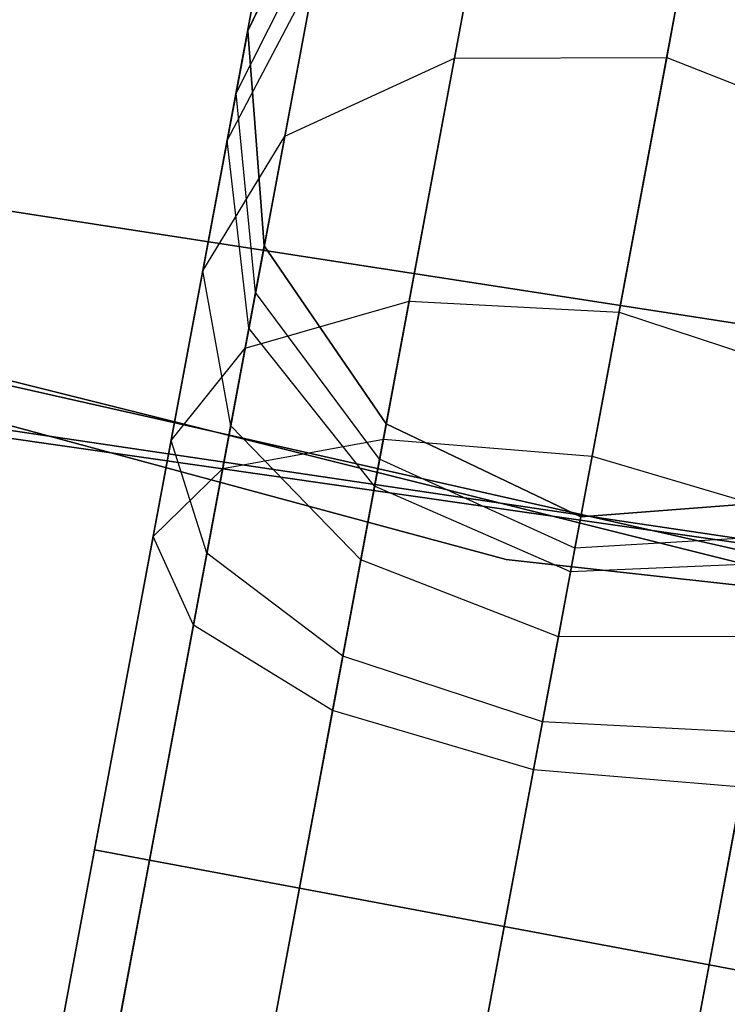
# Model space of a CAD drawing. Extents: x -129 to 129, y -127 to 130.
# Tile 131 of 188: x -12.71 to -11.02, y -60.75 to -58.39. Entities that reach past the tile are written whole.
import ezdxf

# ---------------------------------------------------------------- set-up
doc = ezdxf.new("R2010")
doc.units = 0
doc.header["$LTSCALE"] = 25.4
doc.layers.get('0').update_dxf_attribs({"linetype": 'CONTINUOUS'})

# ---------------------------------------------------------------- blocks, each defined once
blk = doc.blocks.new('NOME_B_PM2_STL')
at = {"color": 0}
for p, q in [((118.5611, -56.7599, 524.5779), (109.3736, -105.9085, 524.5779)), ((118.5611, -56.7599, 524.5779), (109.3736, -105.9085, 524.5779)), ((109.3736, -105.9085, 344.5779), (118.5611, -56.7599, 344.5779)), ((109.3736, -105.9085, 344.5779), (118.5611, -56.7599, 344.5779)), ((118.6928, -56.7845, 525.0779), (109.5053, -105.9332, 525.0779)), ((118.6928, -56.7845, 525.0779), (109.5053, -105.9332, 525.0779)), ((118.6928, -56.7845, 524.0779), (109.5053, -105.9332, 524.0779)), ((118.6928, -56.7845, 524.0779), (109.5053, -105.9332, 524.0779)), ((109.5053, -105.9332, 344.0779), (118.6928, -56.7845, 344.0779)), ((109.5053, -105.9332, 344.0779), (118.6928, -56.7845, 344.0779)), ((109.5053, -105.9332, 345.0779), (118.6928, -56.7845, 345.0779)), ((109.5053, -105.9332, 345.0779), (118.6928, -56.7845, 345.0779)), ((119.0526, -56.8518, 525.4439), (109.8651, -106.0004, 525.4439)), ((119.0526, -56.8518, 525.4439), (109.8651, -106.0004, 525.4439)), ((119.0526, -56.8518, 523.7119), (109.8651, -106.0004, 523.7119)), ((119.0526, -56.8518, 523.7119), (109.8651, -106.0004, 523.7119)), ((109.8651, -106.0004, 343.7118), (119.0526, -56.8518, 343.7118)), ((109.8651, -106.0004, 343.7118), (119.0526, -56.8518, 343.7118)), ((109.8651, -106.0004, 345.4439), (119.0526, -56.8518, 345.4439)), ((109.8651, -106.0004, 345.4439), (119.0526, -56.8518, 345.4439)), ((119.544, -56.9436, 523.5779), (110.3566, -106.0923, 523.5779)), ((119.544, -56.9436, 525.5779), (110.3566, -106.0923, 525.5779)), ((119.544, -56.9436, 525.5779), (110.3566, -106.0923, 525.5779)), ((119.544, -56.9436, 523.5779), (110.3566, -106.0923, 523.5779)), ((110.3566, -106.0923, 345.5779), (119.544, -56.9436, 345.5779)), ((110.3566, -106.0923, 343.5779), (119.544, -56.9436, 343.5779)), ((110.3566, -106.0923, 343.5779), (119.544, -56.9436, 343.5779)), ((110.3566, -106.0923, 345.5779), (119.544, -56.9436, 345.5779)), ((120.0355, -57.0355, 523.7119), (110.848, -106.1842, 523.7119)), ((120.0355, -57.0355, 523.7119), (110.848, -106.1842, 523.7119)), ((120.0355, -57.0355, 525.4439), (110.848, -106.1842, 525.4439)), ((120.0355, -57.0355, 525.4439), (110.848, -106.1842, 525.4439)), ((110.848, -106.1842, 345.4439), (120.0355, -57.0355, 345.4439)), ((110.848, -106.1842, 345.4439), (120.0355, -57.0355, 345.4439)), ((110.848, -106.1842, 343.7118), (120.0355, -57.0355, 343.7118)), ((110.848, -106.1842, 343.7118), (120.0355, -57.0355, 343.7118)), ((118.6415, -60.9152, 702.0779), (109.4781, -58.4386, 702.0779)), ((109.4781, -58.4386, 692.5779), (118.6415, -60.9152, 692.5779)), ((109.4781, -58.4386, 692.5779), (118.6415, -60.9152, 692.5779)), ((118.6415, -60.9152, 702.0779), (109.4781, -58.4386, 702.0779)), ((110.5893, -58.7679, 19.0779), (119.7899, -61.071, 19.0779)), ((119.7899, -61.071, 20.0779), (110.5893, -58.7679, 20.0779)), ((110.5893, -58.7679, 19.0779), (119.7899, -61.071, 19.0779)), ((119.7899, -61.071, 20.0779), (110.5893, -58.7679, 20.0779)), ((119.1463, -59.0714, 692.4298), (119.0268, -59.7107, 691.4565)), ((119.1463, -59.0714, 692.4298), (119.0268, -59.7107, 691.4565)), ((119.0268, -59.7107, 541.6992), (119.1463, -59.0714, 540.7259)), ((119.0268, -59.7107, 541.6992), (119.1463, -59.0714, 540.7259)), ((119.1463, -59.0714, 328.4298), (119.0268, -59.7107, 327.4565)), ((119.1463, -59.0714, 328.4298), (119.0268, -59.7107, 327.4565)), ((118.632, -59.1012, 692.4811), (118.5179, -59.7119, 691.5513)), ((118.632, -59.1012, 692.4811), (118.5179, -59.7119, 691.5513)), ((118.5179, -59.7119, 541.6044), (118.632, -59.1012, 540.6746)), ((118.5179, -59.7119, 541.6044), (118.632, -59.1012, 540.6746)), ((118.632, -59.1012, 328.4811), (118.5179, -59.7119, 327.5513)), ((118.632, -59.1012, 328.4811), (118.5179, -59.7119, 327.5513)), ((118.2451, -59.1793, 699.0779), (118.0215, -59.6462, 699.0779)), ((118.0215, -59.6462, 534.0779), (118.2451, -59.1793, 534.0779)), ((118.2451, -59.1793, 699.0779), (118.0215, -59.6462, 699.0779)), ((118.2451, -59.1793, 693.5779), (118.0215, -59.6462, 693.5779)), ((118.2451, -59.1793, 693.5779), (118.0215, -59.6462, 693.5779)), ((118.2451, -59.1793, 539.5779), (118.0215, -59.6462, 539.5779)), ((118.2451, -59.1793, 539.5779), (118.0215, -59.6462, 539.5779)), ((118.0215, -59.6462, 534.0779), (118.2451, -59.1793, 534.0779)), ((118.2451, -59.1793, 335.0779), (118.0215, -59.6462, 335.0779)), ((118.0215, -59.6462, 21.0779), (118.2451, -59.1793, 21.0779)), ((118.2451, -59.1793, 335.0779), (118.0215, -59.6462, 335.0779)), ((118.2451, -59.1793, 329.5779), (118.0215, -59.6462, 329.5779)), ((118.2451, -59.1793, 329.5779), (118.0215, -59.6462, 329.5779)), ((118.2451, -59.1793, 25.5779), (118.0215, -59.6462, 25.5779)), ((118.2451, -59.1793, 25.5779), (118.0215, -59.6462, 25.5779)), ((118.0215, -59.6462, 21.0779), (118.2451, -59.1793, 21.0779)), ((118.9126, -60.3214, 28.1759), (119.1144, -59.242, 27.0779)), ((118.9126, -60.3214, 28.1759), (119.1144, -59.242, 27.0779)), ((121.2257, -61.3487, 343.5779), (111.966, -59.2616, 343.5779)), ((111.966, -59.2616, 328.5779), (121.2257, -61.3487, 328.5779)), ((111.966, -59.2616, 328.5779), (121.2257, -61.3487, 328.5779)), ((121.2257, -61.3487, 343.5779), (111.966, -59.2616, 343.5779)), ((118.4088, -60.2954, 28.0599), (118.6016, -59.2642, 27.0109)), ((118.4088, -60.2954, 28.0599), (118.6016, -59.2642, 27.0109)), ((117.9935, -59.7958, 692.8125), (118.2101, -59.3664, 692.6212)), ((117.9935, -59.7958, 692.8125), (118.2101, -59.3664, 692.6212)), ((117.9935, -59.7958, 540.3432), (118.2101, -59.3664, 540.5345)), ((117.9935, -59.7958, 540.3432), (118.2101, -59.3664, 540.5345)), ((117.9935, -59.7958, 328.8125), (118.2101, -59.3664, 328.6212)), ((117.9935, -59.7958, 328.8125), (118.2101, -59.3664, 328.6212)), ((118.2101, -59.3664, 692.6212), (118.1105, -59.8991, 691.8101)), ((118.2101, -59.3664, 692.6212), (118.1105, -59.8991, 691.8101)), ((118.1105, -59.8991, 541.3456), (118.2101, -59.3664, 540.5345)), ((118.1105, -59.8991, 541.3456), (118.2101, -59.3664, 540.5345)), ((118.2101, -59.3664, 328.6212), (118.1105, -59.8991, 327.8101)), ((118.2101, -59.3664, 328.6212), (118.1105, -59.8991, 327.8101)), ((117.9723, -59.9096, 26.5779), (118.1835, -59.5085, 26.8279)), ((117.9723, -59.9096, 26.5779), (118.1835, -59.5085, 26.8279)), ((118.0154, -60.408, 27.7429), (118.1835, -59.5085, 26.8279)), ((118.0154, -60.408, 27.7429), (118.1835, -59.5085, 26.8279)), ((117.9723, -59.9096, 26.5779), (118.0215, -59.6462, 25.5779)), ((117.9723, -59.9096, 26.5779), (118.0215, -59.6462, 25.5779)), ((118.0215, -59.6462, 693.5779), (117.9935, -59.7958, 692.8125)), ((118.0215, -59.6462, 693.5779), (117.9935, -59.7958, 692.8125)), ((117.9935, -59.7958, 540.3432), (118.0215, -59.6462, 539.5779)), ((117.9935, -59.7958, 540.3432), (118.0215, -59.6462, 539.5779)), ((118.0215, -59.6462, 329.5779), (117.9935, -59.7958, 328.8125)), ((118.0215, -59.6462, 329.5779), (117.9935, -59.7958, 328.8125)), ((118.0215, -59.6462, 699.0779), (118.0613, -60.1623, 699.0779)), ((118.0613, -60.1623, 534.0779), (118.0215, -59.6462, 534.0779)), ((118.0215, -59.6462, 699.0779), (118.0613, -60.1623, 699.0779)), ((118.0215, -59.6462, 699.0779), (118.0215, -59.6462, 693.5779)), ((118.0215, -59.6462, 693.5779), (118.0613, -60.1623, 693.5779)), ((118.0215, -59.6462, 699.0779), (118.0215, -59.6462, 693.5779)), ((118.0215, -59.6462, 693.5779), (118.0613, -60.1623, 693.5779)), ((118.0215, -59.6462, 539.5779), (118.0613, -60.1623, 539.5779)), ((118.0215, -59.6462, 539.5779), (118.0613, -60.1623, 539.5779)), ((118.0215, -59.6462, 539.5779), (118.0215, -59.6462, 534.0779)), ((118.0613, -60.1623, 534.0779), (118.0215, -59.6462, 534.0779)), ((118.0215, -59.6462, 539.5779), (118.0215, -59.6462, 534.0779)), ((118.0215, -59.6462, 335.0779), (118.0613, -60.1623, 335.0779)), ((118.0613, -60.1623, 21.0779), (118.0215, -59.6462, 21.0779)), ((118.0215, -59.6462, 335.0779), (118.0613, -60.1623, 335.0779)), ((118.0215, -59.6462, 335.0779), (118.0215, -59.6462, 329.5779)), ((118.0215, -59.6462, 329.5779), (118.0613, -60.1623, 329.5779)), ((118.0215, -59.6462, 335.0779), (118.0215, -59.6462, 329.5779)), ((118.0215, -59.6462, 329.5779), (118.0613, -60.1623, 329.5779)), ((118.0215, -59.6462, 25.5779), (118.0613, -60.1623, 25.5779)), ((118.0215, -59.6462, 25.5779), (118.0613, -60.1623, 25.5779)), ((118.0215, -59.6462, 25.5779), (118.0215, -59.6462, 21.0779)), ((118.0613, -60.1623, 21.0779), (118.0215, -59.6462, 21.0779)), ((118.0215, -59.6462, 25.5779), (118.0215, -59.6462, 21.0779)), ((118.1105, -59.8991, 691.8101), (118.5179, -59.7119, 691.5513)), ((118.1105, -59.8991, 691.8101), (118.5179, -59.7119, 691.5513)), ((118.1105, -59.8991, 541.3456), (118.5179, -59.7119, 541.6044)), ((118.1105, -59.8991, 541.3456), (118.5179, -59.7119, 541.6044)), ((118.1105, -59.8991, 327.8101), (118.5179, -59.7119, 327.5513)), ((118.1105, -59.8991, 327.8101), (118.5179, -59.7119, 327.5513)), ((118.5179, -59.7119, 691.5513), (118.347, -60.6259, 690.93)), ((118.5179, -59.7119, 691.5513), (118.347, -60.6259, 690.93)), ((118.347, -60.6259, 542.2257), (118.5179, -59.7119, 541.6044)), ((118.347, -60.6259, 542.2257), (118.5179, -59.7119, 541.6044)), ((118.5179, -59.7119, 327.5513), (118.347, -60.6259, 326.93)), ((118.5179, -59.7119, 327.5513), (118.347, -60.6259, 326.93)), ((118.5179, -59.7119, 691.5513), (119.0268, -59.7107, 691.4565)), ((118.5179, -59.7119, 691.5513), (119.0268, -59.7107, 691.4565)), ((118.5179, -59.7119, 541.6044), (119.0268, -59.7107, 541.6992)), ((118.5179, -59.7119, 541.6044), (119.0268, -59.7107, 541.6992)), ((118.5179, -59.7119, 327.5513), (119.0268, -59.7107, 327.4565)), ((118.5179, -59.7119, 327.5513), (119.0268, -59.7107, 327.4565)), ((119.0268, -59.7107, 691.4565), (118.8479, -60.6674, 690.8062)), ((119.0268, -59.7107, 691.4565), (118.8479, -60.6674, 690.8062)), ((118.8479, -60.6674, 542.3495), (119.0268, -59.7107, 541.6992)), ((118.8479, -60.6674, 542.3495), (119.0268, -59.7107, 541.6992)), ((119.0268, -59.7107, 327.4565), (118.8479, -60.6674, 326.8062)), ((119.0268, -59.7107, 327.4565), (118.8479, -60.6674, 326.8062)), ((119.0268, -59.7107, 691.4565), (119.5009, -59.8957, 691.5513)), ((119.0268, -59.7107, 691.4565), (119.5009, -59.8957, 691.5513)), ((119.0268, -59.7107, 541.6992), (119.5009, -59.8957, 541.6044)), ((119.0268, -59.7107, 541.6992), (119.5009, -59.8957, 541.6044)), ((119.0268, -59.7107, 327.4565), (119.5009, -59.8957, 327.5513)), ((119.0268, -59.7107, 327.4565), (119.5009, -59.8957, 327.5513)), ((117.9935, -59.7958, 692.8125), (117.9139, -60.222, 692.1636)), ((117.9935, -59.7958, 692.8125), (117.9139, -60.222, 692.1636)), ((117.9139, -60.222, 540.9921), (117.9935, -59.7958, 540.3432)), ((117.9139, -60.222, 540.9921), (117.9935, -59.7958, 540.3432)), ((117.9935, -59.7958, 328.8125), (117.9139, -60.222, 328.1636)), ((117.9935, -59.7958, 328.8125), (117.9139, -60.222, 328.1636)), ((118.0404, -60.2745, 693.0038), (117.9935, -59.7958, 692.8125)), ((118.0404, -60.2745, 693.0038), (117.9935, -59.7958, 692.8125)), ((118.0404, -60.2745, 540.1519), (117.9935, -59.7958, 540.3432)), ((118.0404, -60.2745, 540.1519), (117.9935, -59.7958, 540.3432)), ((118.0404, -60.2745, 329.0038), (117.9935, -59.7958, 328.8125)), ((118.0404, -60.2745, 329.0038), (117.9935, -59.7958, 328.8125)), ((116.1757, -59.8823, 18.9499), (125.4809, -61.3195, 18.9499)), ((125.4809, -61.3195, 17.9499), (116.1757, -59.8823, 17.9499)), ((116.1757, -59.8823, 18.9499), (125.4809, -61.3195, 18.9499)), ((125.4809, -61.3195, 17.9499), (116.1757, -59.8823, 17.9499)), ((117.8378, -60.6291, 27.3099), (117.9723, -59.9096, 26.5779)), ((117.8378, -60.6291, 27.3099), (117.9723, -59.9096, 26.5779)), ((117.9139, -60.222, 692.1636), (118.1105, -59.8991, 691.8101)), ((117.9139, -60.222, 692.1636), (118.1105, -59.8991, 691.8101)), ((117.9139, -60.222, 540.9921), (118.1105, -59.8991, 541.3456)), ((117.9139, -60.222, 540.9921), (118.1105, -59.8991, 541.3456)), ((117.9139, -60.222, 328.1636), (118.1105, -59.8991, 327.8101)), ((117.9139, -60.222, 328.1636), (118.1105, -59.8991, 327.8101)), ((118.1105, -59.8991, 691.8101), (117.9615, -60.6963, 691.2682)), ((118.1105, -59.8991, 691.8101), (117.9615, -60.6963, 691.2682)), ((117.9615, -60.6963, 541.8876), (118.1105, -59.8991, 541.3456)), ((117.9615, -60.6963, 541.8876), (118.1105, -59.8991, 541.3456)), ((118.1105, -59.8991, 327.8101), (117.9615, -60.6963, 327.2682)), ((118.1105, -59.8991, 327.8101), (117.9615, -60.6963, 327.2682)), ((118.0244, -60.3598, 26.3279), (117.9723, -59.9096, 26.5779)), ((118.0244, -60.3598, 26.3279), (117.9723, -59.9096, 26.5779)), ((118.0244, -60.3598, 26.3279), (118.0613, -60.1623, 25.5779)), ((118.0244, -60.3598, 26.3279), (118.0613, -60.1623, 25.5779)), ((118.0613, -60.1623, 693.5779), (118.0404, -60.2745, 693.0038)), ((118.0613, -60.1623, 693.5779), (118.0404, -60.2745, 693.0038)), ((118.0404, -60.2745, 540.1519), (118.0613, -60.1623, 539.5779)), ((118.0404, -60.2745, 540.1519), (118.0613, -60.1623, 539.5779)), ((118.0613, -60.1623, 329.5779), (118.0404, -60.2745, 329.0038)), ((118.0613, -60.1623, 329.5779), (118.0404, -60.2745, 329.0038)), ((118.0613, -60.1623, 699.0779), (118.3539, -60.5893, 699.0779)), ((118.3539, -60.5893, 534.0779), (118.0613, -60.1623, 534.0779)), ((118.0613, -60.1623, 699.0779), (118.3539, -60.5893, 699.0779)), ((118.0613, -60.1623, 699.0779), (118.0613, -60.1623, 693.5779)), ((118.0613, -60.1623, 693.5779), (118.3539, -60.5893, 693.5779)), ((118.0613, -60.1623, 699.0779), (118.0613, -60.1623, 693.5779)), ((118.0613, -60.1623, 693.5779), (118.3539, -60.5893, 693.5779)), ((118.0613, -60.1623, 539.5779), (118.3539, -60.5893, 539.5779)), ((118.0613, -60.1623, 539.5779), (118.3539, -60.5893, 539.5779)), ((118.0613, -60.1623, 539.5779), (118.0613, -60.1623, 534.0779)), ((118.3539, -60.5893, 534.0779), (118.0613, -60.1623, 534.0779)), ((118.0613, -60.1623, 539.5779), (118.0613, -60.1623, 534.0779)), ((118.0613, -60.1623, 335.0779), (118.3539, -60.5893, 335.0779)), ((118.3539, -60.5893, 21.0779), (118.0613, -60.1623, 21.0779)), ((118.0613, -60.1623, 335.0779), (118.3539, -60.5893, 335.0779)), ((118.0613, -60.1623, 335.0779), (118.0613, -60.1623, 329.5779)), ((118.0613, -60.1623, 329.5779), (118.3539, -60.5893, 329.5779)), ((118.0613, -60.1623, 335.0779), (118.0613, -60.1623, 329.5779)), ((118.0613, -60.1623, 329.5779), (118.3539, -60.5893, 329.5779)), ((118.0613, -60.1623, 25.5779), (118.3539, -60.5893, 25.5779)), ((118.0613, -60.1623, 25.5779), (118.3539, -60.5893, 25.5779)), ((118.0613, -60.1623, 25.5779), (118.0613, -60.1623, 21.0779)), ((118.3539, -60.5893, 21.0779), (118.0613, -60.1623, 21.0779)), ((118.0613, -60.1623, 25.5779), (118.0613, -60.1623, 21.0779)), ((117.9139, -60.222, 692.1636), (117.7947, -60.8598, 691.7301)), ((117.9139, -60.222, 692.1636), (117.7947, -60.8598, 691.7301)), ((117.7947, -60.8598, 541.4256), (117.9139, -60.222, 540.9921)), ((117.7947, -60.8598, 541.4256), (117.9139, -60.222, 540.9921)), ((117.9139, -60.222, 328.1636), (117.7947, -60.8598, 327.7301)), ((117.9139, -60.222, 328.1636), (117.7947, -60.8598, 327.7301)), ((117.9806, -60.5941, 692.5172), (117.9139, -60.222, 692.1636)), ((117.9806, -60.5941, 692.5172), (117.9139, -60.222, 692.1636)), ((117.9806, -60.5941, 540.6385), (117.9139, -60.222, 540.9921)), ((117.9806, -60.5941, 540.6385), (117.9139, -60.222, 540.9921)), ((117.9806, -60.5941, 328.5172), (117.9139, -60.222, 328.1636)), ((117.9806, -60.5941, 328.5172), (117.9139, -60.222, 328.1636)), ((118.0404, -60.2745, 693.0038), (117.9806, -60.5941, 692.5172)), ((118.0404, -60.2745, 693.0038), (117.9806, -60.5941, 692.5172)), ((117.9806, -60.5941, 540.6385), (118.0404, -60.2745, 540.1519)), ((117.9806, -60.5941, 540.6385), (118.0404, -60.2745, 540.1519)), ((118.0404, -60.2745, 329.0038), (117.9806, -60.5941, 328.5172)), ((118.0404, -60.2745, 329.0038), (117.9806, -60.5941, 328.5172)), ((118.338, -60.6742, 693.1439), (118.0404, -60.2745, 693.0038)), ((118.338, -60.6742, 693.1439), (118.0404, -60.2745, 693.0038)), ((118.338, -60.6742, 540.0118), (118.0404, -60.2745, 540.1519)), ((118.338, -60.6742, 540.0118), (118.0404, -60.2745, 540.1519)), ((118.338, -60.6742, 329.1439), (118.0404, -60.2745, 329.0038)), ((118.338, -60.6742, 329.1439), (118.0404, -60.2745, 329.0038)), ((118.0154, -60.408, 27.7429), (118.4088, -60.2954, 28.0599)), ((118.0154, -60.408, 27.7429), (118.4088, -60.2954, 28.0599)), ((118.1455, -61.704, 28.4439), (118.4088, -60.2954, 28.0599)), ((118.1455, -61.704, 28.4439), (118.4088, -60.2954, 28.0599)), ((118.4088, -60.2954, 28.0599), (118.9126, -60.3214, 28.1759)), ((118.4088, -60.2954, 28.0599), (118.9126, -60.3214, 28.1759)), ((118.637, -61.7959, 28.5779), (118.9126, -60.3214, 28.1759)), ((118.637, -61.7959, 28.5779), (118.9126, -60.3214, 28.1759)), ((118.9126, -60.3214, 28.1759), (119.3918, -60.4791, 28.0599)), ((118.9126, -60.3214, 28.1759), (119.3918, -60.4791, 28.0599)), ((117.9235, -60.8995, 26.8769), (118.0244, -60.3598, 26.3279)), ((117.9235, -60.8995, 26.8769), (118.0244, -60.3598, 26.3279)), ((118.326, -60.7387, 26.1448), (118.0244, -60.3598, 26.3279)), ((118.326, -60.7387, 26.1448), (118.0244, -60.3598, 26.3279)), ((117.7857, -61.6367, 28.0779), (118.0154, -60.408, 27.7429)), ((117.7857, -61.6367, 28.0779), (118.0154, -60.408, 27.7429)), ((117.8378, -60.6291, 27.3099), (118.0154, -60.408, 27.7429)), ((117.8378, -60.6291, 27.3099), (118.0154, -60.408, 27.7429)), ((125.8135, -61.8454, 540.5779), (116.4241, -60.4528, 540.5779)), ((116.4241, -60.4528, 525.5779), (125.8135, -61.8454, 525.5779)), ((116.4241, -60.4528, 525.5779), (125.8135, -61.8454, 525.5779)), ((125.8135, -61.8454, 540.5779), (116.4241, -60.4528, 540.5779)), ((119.1285, -61.8877, 28.4439), (119.3918, -60.4791, 28.0599)), ((119.1285, -61.8877, 28.4439), (119.3918, -60.4791, 28.0599)), ((126.1237, -61.8666, 26.5779), (116.7275, -60.521, 26.5779)), ((116.7275, -60.521, 17.0779), (126.1237, -61.8666, 17.0779)), ((116.7275, -60.521, 17.0779), (126.1237, -61.8666, 17.0779)), ((126.1237, -61.8666, 26.5779), (116.7275, -60.521, 26.5779)), ((117.9806, -60.5941, 692.5172), (117.8912, -61.0725, 692.192)), ((117.9806, -60.5941, 692.5172), (117.8912, -61.0725, 692.192)), ((117.8912, -61.0725, 540.9637), (117.9806, -60.5941, 540.6385)), ((117.8912, -61.0725, 540.9637), (117.9806, -60.5941, 540.6385)), ((117.9806, -60.5941, 328.5172), (117.8912, -61.0725, 328.192)), ((117.9806, -60.5941, 328.5172), (117.8912, -61.0725, 328.192)), ((118.2928, -60.9158, 692.776), (117.9806, -60.5941, 692.5172)), ((118.2928, -60.9158, 692.776), (117.9806, -60.5941, 692.5172)), ((118.2928, -60.9158, 540.3797), (117.9806, -60.5941, 540.6385)), ((118.2928, -60.9158, 540.3797), (117.9806, -60.5941, 540.6385)), ((118.2928, -60.9158, 328.776), (117.9806, -60.5941, 328.5172)), ((118.2928, -60.9158, 328.776), (117.9806, -60.5941, 328.5172)), ((118.326, -60.7387, 26.1448), (118.3539, -60.5893, 25.5779)), ((118.326, -60.7387, 26.1448), (118.3539, -60.5893, 25.5779)), ((118.3539, -60.5893, 693.5779), (118.338, -60.6742, 693.1439)), ((118.3539, -60.5893, 693.5779), (118.338, -60.6742, 693.1439)), ((118.338, -60.6742, 540.0118), (118.3539, -60.5893, 539.5779)), ((118.338, -60.6742, 540.0118), (118.3539, -60.5893, 539.5779)), ((118.3539, -60.5893, 329.5779), (118.338, -60.6742, 329.1439)), ((118.3539, -60.5893, 329.5779), (118.338, -60.6742, 329.1439)), ((118.3539, -60.5893, 699.0779), (118.8207, -60.8129, 699.0779)), ((118.8207, -60.8129, 534.0779), (118.3539, -60.5893, 534.0779)), ((118.3539, -60.5893, 699.0779), (118.8207, -60.8129, 699.0779)), ((118.3539, -60.5893, 699.0779), (118.3539, -60.5893, 693.5779)), ((118.3539, -60.5893, 693.5779), (118.8207, -60.8129, 693.5779)), ((118.3539, -60.5893, 699.0779), (118.3539, -60.5893, 693.5779)), ((118.3539, -60.5893, 693.5779), (118.8207, -60.8129, 693.5779)), ((118.3539, -60.5893, 539.5779), (118.8207, -60.8129, 539.5779)), ((118.3539, -60.5893, 539.5779), (118.8207, -60.8129, 539.5779)), ((118.3539, -60.5893, 539.5779), (118.3539, -60.5893, 534.0779)), ((118.8207, -60.8129, 534.0779), (118.3539, -60.5893, 534.0779)), ((118.3539, -60.5893, 539.5779), (118.3539, -60.5893, 534.0779)), ((118.3539, -60.5893, 335.0779), (118.8207, -60.8129, 335.0779)), ((118.8207, -60.8129, 21.0779), (118.3539, -60.5893, 21.0779)), ((118.3539, -60.5893, 335.0779), (118.8207, -60.8129, 335.0779)), ((118.3539, -60.5893, 335.0779), (118.3539, -60.5893, 329.5779)), ((118.3539, -60.5893, 329.5779), (118.8207, -60.8129, 329.5779)), ((118.3539, -60.5893, 335.0779), (118.3539, -60.5893, 329.5779)), ((118.3539, -60.5893, 329.5779), (118.8207, -60.8129, 329.5779)), ((118.3539, -60.5893, 25.5779), (118.8207, -60.8129, 25.5779)), ((118.3539, -60.5893, 25.5779), (118.8207, -60.8129, 25.5779)), ((118.3539, -60.5893, 25.5779), (118.3539, -60.5893, 21.0779)), ((118.8207, -60.8129, 21.0779), (118.3539, -60.5893, 21.0779)), ((118.3539, -60.5893, 25.5779), (118.3539, -60.5893, 21.0779)), ((117.9615, -60.6963, 691.2682), (118.347, -60.6259, 690.93)), ((117.9615, -60.6963, 691.2682), (118.347, -60.6259, 690.93)), ((117.9615, -60.6963, 541.8876), (118.347, -60.6259, 542.2257)), ((117.9615, -60.6963, 541.8876), (118.347, -60.6259, 542.2257)), ((117.9615, -60.6963, 327.2682), (118.347, -60.6259, 326.93)), ((117.9615, -60.6963, 327.2682), (118.347, -60.6259, 326.93)), ((118.347, -60.6259, 690.93), (118.1455, -61.704, 690.7119)), ((118.347, -60.6259, 690.93), (118.1455, -61.704, 690.7119)), ((118.1455, -61.704, 542.4439), (118.347, -60.6259, 542.2257)), ((118.1455, -61.704, 542.4439), (118.347, -60.6259, 542.2257)), ((118.347, -60.6259, 326.93), (118.1455, -61.704, 326.7119)), ((118.347, -60.6259, 326.93), (118.1455, -61.704, 326.7119)), ((118.347, -60.6259, 690.93), (118.8479, -60.6674, 690.8062)), ((118.347, -60.6259, 690.93), (118.8479, -60.6674, 690.8062)), ((118.347, -60.6259, 542.2257), (118.8479, -60.6674, 542.3495)), ((118.347, -60.6259, 542.2257), (118.8479, -60.6674, 542.3495)), ((118.347, -60.6259, 326.93), (118.8479, -60.6674, 326.8062)), ((118.347, -60.6259, 326.93), (118.8479, -60.6674, 326.8062)), ((117.654, -61.6121, 27.5779), (117.8378, -60.6291, 27.3099)), ((117.654, -61.6121, 27.5779), (117.8378, -60.6291, 27.3099)), ((117.9235, -60.8995, 26.8769), (117.8378, -60.6291, 27.3099)), ((117.9235, -60.8995, 26.8769), (117.8378, -60.6291, 27.3099)), ((118.338, -60.6742, 693.1439), (118.2928, -60.9158, 692.776)), ((118.338, -60.6742, 693.1439), (118.2928, -60.9158, 692.776)), ((118.2928, -60.9158, 540.3797), (118.338, -60.6742, 540.0118)), ((118.2928, -60.9158, 540.3797), (118.338, -60.6742, 540.0118)), ((118.338, -60.6742, 329.1439), (118.2928, -60.9158, 328.776)), ((118.338, -60.6742, 329.1439), (118.2928, -60.9158, 328.776)), ((118.8068, -60.8877, 693.1952), (118.338, -60.6742, 693.1439)), ((118.8068, -60.8877, 693.1952), (118.338, -60.6742, 693.1439)), ((118.8068, -60.8877, 539.9606), (118.338, -60.6742, 540.0118)), ((118.8068, -60.8877, 539.9606), (118.338, -60.6742, 540.0118)), ((118.8068, -60.8877, 329.1952), (118.338, -60.6742, 329.1439)), ((118.8068, -60.8877, 329.1952), (118.338, -60.6742, 329.1439)), ((118.8479, -60.6674, 690.8062), (118.637, -61.7959, 690.5779)), ((118.8479, -60.6674, 690.8062), (118.637, -61.7959, 690.5779)), ((118.637, -61.7959, 542.5779), (118.8479, -60.6674, 542.3495)), ((118.637, -61.7959, 542.5779), (118.8479, -60.6674, 542.3495)), ((118.8479, -60.6674, 326.8062), (118.637, -61.7959, 326.5779)), ((118.8479, -60.6674, 326.8062), (118.637, -61.7959, 326.5779)), ((118.8479, -60.6674, 690.8062), (119.33, -60.8096, 690.93)), ((118.8479, -60.6674, 690.8062), (119.33, -60.8096, 690.93)), ((118.8479, -60.6674, 542.3495), (119.33, -60.8096, 542.2257)), ((118.8479, -60.6674, 542.3495), (119.33, -60.8096, 542.2257)), ((118.8479, -60.6674, 326.8062), (119.33, -60.8096, 326.93)), ((118.8479, -60.6674, 326.8062), (119.33, -60.8096, 326.93)), ((117.9615, -60.6963, 691.2682), (117.7857, -61.6367, 691.0779)), ((117.9615, -60.6963, 691.2682), (117.7857, -61.6367, 691.0779)), ((117.7857, -61.6367, 542.0779), (117.9615, -60.6963, 541.8876)), ((117.7857, -61.6367, 542.0779), (117.9615, -60.6963, 541.8876)), ((117.9615, -60.6963, 327.2682), (117.7857, -61.6367, 327.0779)), ((117.9615, -60.6963, 327.2682), (117.7857, -61.6367, 327.0779)), ((117.7947, -60.8598, 691.7301), (117.9615, -60.6963, 691.2682)), ((117.7947, -60.8598, 691.7301), (117.9615, -60.6963, 691.2682)), ((117.7947, -60.8598, 541.4256), (117.9615, -60.6963, 541.8876)), ((117.7947, -60.8598, 541.4256), (117.9615, -60.6963, 541.8876)), ((117.7947, -60.8598, 327.7301), (117.9615, -60.6963, 327.2682)), ((117.7947, -60.8598, 327.7301), (117.9615, -60.6963, 327.2682)), ((118.2497, -61.1467, 26.5599), (118.326, -60.7387, 26.1448)), ((118.2497, -61.1467, 26.5599), (118.326, -60.7387, 26.1448)), ((118.7961, -60.9446, 26.0779), (118.326, -60.7387, 26.1448)), ((118.7961, -60.9446, 26.0779), (118.326, -60.7387, 26.1448)), ((118.8207, -60.8129, 699.0779), (119.3368, -60.7731, 699.0779)), ((119.3368, -60.7731, 534.0779), (118.8207, -60.8129, 534.0779)), ((118.8207, -60.8129, 699.0779), (119.3368, -60.7731, 699.0779)), ((118.8207, -60.8129, 693.5779), (119.3368, -60.7731, 693.5779)), ((118.8207, -60.8129, 693.5779), (119.3368, -60.7731, 693.5779)), ((118.8207, -60.8129, 539.5779), (119.3368, -60.7731, 539.5779)), ((118.8207, -60.8129, 539.5779), (119.3368, -60.7731, 539.5779)), ((119.3368, -60.7731, 534.0779), (118.8207, -60.8129, 534.0779)), ((118.8207, -60.8129, 335.0779), (119.3368, -60.7731, 335.0779)), ((119.3368, -60.7731, 21.0779), (118.8207, -60.8129, 21.0779)), ((118.8207, -60.8129, 335.0779), (119.3368, -60.7731, 335.0779)), ((118.8207, -60.8129, 329.5779), (119.3368, -60.7731, 329.5779)), ((118.8207, -60.8129, 329.5779), (119.3368, -60.7731, 329.5779)), ((118.8207, -60.8129, 25.5779), (119.3368, -60.7731, 25.5779)), ((118.8207, -60.8129, 25.5779), (119.3368, -60.7731, 25.5779)), ((119.3368, -60.7731, 21.0779), (118.8207, -60.8129, 21.0779)), ((118.8207, -60.8129, 25.5779), (118.7961, -60.9446, 26.0779)), ((118.8207, -60.8129, 25.5779), (118.7961, -60.9446, 26.0779)), ((118.8068, -60.8877, 693.1952), (118.8207, -60.8129, 693.5779)), ((118.8068, -60.8877, 693.1952), (118.8207, -60.8129, 693.5779)), ((118.8207, -60.8129, 539.5779), (118.8068, -60.8877, 539.9606)), ((118.8207, -60.8129, 539.5779), (118.8068, -60.8877, 539.9606)), ((118.8068, -60.8877, 329.1952), (118.8207, -60.8129, 329.5779)), ((118.8068, -60.8877, 329.1952), (118.8207, -60.8129, 329.5779)), ((118.8207, -60.8129, 699.0779), (118.8207, -60.8129, 693.5779)), ((118.8207, -60.8129, 699.0779), (118.8207, -60.8129, 693.5779)), ((118.8207, -60.8129, 539.5779), (118.8207, -60.8129, 534.0779)), ((118.8207, -60.8129, 539.5779), (118.8207, -60.8129, 534.0779)), ((118.8207, -60.8129, 335.0779), (118.8207, -60.8129, 329.5779)), ((118.8207, -60.8129, 335.0779), (118.8207, -60.8129, 329.5779)), ((118.8207, -60.8129, 25.5779), (118.8207, -60.8129, 21.0779)), ((118.8207, -60.8129, 25.5779), (118.8207, -60.8129, 21.0779)), ((119.33, -60.8096, 690.93), (119.1285, -61.8877, 690.7119)), ((119.33, -60.8096, 690.93), (119.1285, -61.8877, 690.7119)), ((119.1285, -61.8877, 542.4439), (119.33, -60.8096, 542.2257)), ((119.1285, -61.8877, 542.4439), (119.33, -60.8096, 542.2257)), ((119.33, -60.8096, 326.93), (119.1285, -61.8877, 326.7119)), ((119.33, -60.8096, 326.93), (119.1285, -61.8877, 326.7119)), ((117.7947, -60.8598, 691.7301), (117.654, -61.6121, 691.5779)), ((117.7947, -60.8598, 691.7301), (117.654, -61.6121, 691.5779)), ((117.654, -61.6121, 541.5779), (117.7947, -60.8598, 541.4256)), ((117.654, -61.6121, 541.5779), (117.7947, -60.8598, 541.4256)), ((117.7947, -60.8598, 327.7301), (117.654, -61.6121, 327.5779)), ((117.7947, -60.8598, 327.7301), (117.654, -61.6121, 327.5779)), ((117.8912, -61.0725, 692.192), (117.7947, -60.8598, 691.7301)), ((117.8912, -61.0725, 692.192), (117.7947, -60.8598, 691.7301)), ((117.8912, -61.0725, 540.9637), (117.7947, -60.8598, 541.4256)), ((117.8912, -61.0725, 540.9637), (117.7947, -60.8598, 541.4256)), ((117.8912, -61.0725, 328.192), (117.7947, -60.8598, 327.7301)), ((117.8912, -61.0725, 328.192), (117.7947, -60.8598, 327.7301)), ((119.321, -60.8579, 693.1439), (118.8068, -60.8877, 693.1952)), ((119.321, -60.8579, 693.1439), (118.8068, -60.8877, 693.1952)), ((119.321, -60.8579, 540.0118), (118.8068, -60.8877, 539.9606)), ((119.321, -60.8579, 540.0118), (118.8068, -60.8877, 539.9606)), ((119.321, -60.8579, 329.1439), (118.8068, -60.8877, 329.1952)), ((119.321, -60.8579, 329.1439), (118.8068, -60.8877, 329.1952)), ((118.7669, -61.1008, 692.8708), (118.8068, -60.8877, 693.1952)), ((118.7669, -61.1008, 692.8708), (118.8068, -60.8877, 693.1952)), ((118.8068, -60.8877, 539.9606), (118.7669, -61.1008, 540.285)), ((118.8068, -60.8877, 539.9606), (118.7669, -61.1008, 540.285)), ((118.7669, -61.1008, 328.8708), (118.8068, -60.8877, 329.1952)), ((118.7669, -61.1008, 328.8708), (118.8068, -60.8877, 329.1952)), ((117.7857, -61.6367, 27.0779), (117.9235, -60.8995, 26.8769)), ((117.7857, -61.6367, 27.0779), (117.9235, -60.8995, 26.8769)), ((118.2497, -61.1467, 26.5599), (117.9235, -60.8995, 26.8769)), ((118.2497, -61.1467, 26.5599), (117.9235, -60.8995, 26.8769)), ((118.2928, -60.9158, 692.776), (118.2253, -61.2774, 692.5302)), ((118.2928, -60.9158, 692.776), (118.2253, -61.2774, 692.5302)), ((118.2253, -61.2774, 540.6255), (118.2928, -60.9158, 540.3797)), ((118.2253, -61.2774, 540.6255), (118.2928, -60.9158, 540.3797)), ((118.2928, -60.9158, 328.776), (118.2253, -61.2774, 328.5302)), ((118.2928, -60.9158, 328.776), (118.2253, -61.2774, 328.5302)), ((118.7669, -61.1008, 692.8708), (118.2928, -60.9158, 692.776)), ((118.7669, -61.1008, 692.8708), (118.2928, -60.9158, 692.776)), ((118.7669, -61.1008, 540.285), (118.2928, -60.9158, 540.3797)), ((118.7669, -61.1008, 540.285), (118.2928, -60.9158, 540.3797)), ((118.7669, -61.1008, 328.8708), (118.2928, -60.9158, 328.776)), ((118.7669, -61.1008, 328.8708), (118.2928, -60.9158, 328.776)), ((128.0755, -61.964, 702.0779), (118.6415, -60.9152, 702.0779)), ((118.6415, -60.9152, 692.5779), (128.0755, -61.964, 692.5779)), ((118.6415, -60.9152, 692.5779), (128.0755, -61.964, 692.5779)), ((118.6415, -60.9152, 692.5779), (118.6415, -60.9152, 702.0779)), ((128.0755, -61.964, 702.0779), (118.6415, -60.9152, 702.0779)), ((118.6415, -60.9152, 692.5779), (118.6415, -60.9152, 702.0779)), ((119.3089, -60.9224, 26.1448), (118.7961, -60.9446, 26.0779)), ((119.3089, -60.9224, 26.1448), (118.7961, -60.9446, 26.0779)), ((118.7961, -60.9446, 26.0779), (118.7289, -61.3044, 26.4439)), ((118.7961, -60.9446, 26.0779), (118.7289, -61.3044, 26.4439)), ((117.8912, -61.0725, 692.192), (117.7857, -61.6367, 692.0779)), ((117.8912, -61.0725, 692.192), (117.7857, -61.6367, 692.0779)), ((117.7857, -61.6367, 541.0779), (117.8912, -61.0725, 540.9637)), ((117.7857, -61.6367, 541.0779), (117.8912, -61.0725, 540.9637)), ((117.8912, -61.0725, 328.192), (117.7857, -61.6367, 328.0779)), ((117.8912, -61.0725, 328.192), (117.7857, -61.6367, 328.0779)), ((118.2253, -61.2774, 692.5302), (117.8912, -61.0725, 692.192)), ((118.2253, -61.2774, 692.5302), (117.8912, -61.0725, 692.192)), ((118.2253, -61.2774, 540.6255), (117.8912, -61.0725, 540.9637)), ((118.2253, -61.2774, 540.6255), (117.8912, -61.0725, 540.9637)), ((118.2253, -61.2774, 328.5302), (117.8912, -61.0725, 328.192)), ((118.2253, -61.2774, 328.5302), (117.8912, -61.0725, 328.192)), ((118.7073, -61.4197, 692.654), (118.7669, -61.1008, 692.8708)), ((118.7073, -61.4197, 692.654), (118.7669, -61.1008, 692.8708)), ((118.7669, -61.1008, 540.285), (118.7073, -61.4197, 540.5018)), ((118.7669, -61.1008, 540.285), (118.7073, -61.4197, 540.5018)), ((118.7073, -61.4197, 328.654), (118.7669, -61.1008, 328.8708)), ((118.7073, -61.4197, 328.654), (118.7669, -61.1008, 328.8708)), ((119.2758, -61.0996, 692.776), (118.7669, -61.1008, 692.8708)), ((119.2758, -61.0996, 692.776), (118.7669, -61.1008, 692.8708)), ((119.2758, -61.0996, 540.3797), (118.7669, -61.1008, 540.285)), ((119.2758, -61.0996, 540.3797), (118.7669, -61.1008, 540.285)), ((119.2758, -61.0996, 328.776), (118.7669, -61.1008, 328.8708)), ((119.2758, -61.0996, 328.776), (118.7669, -61.1008, 328.8708)), ((118.1455, -61.704, 26.7118), (118.2497, -61.1467, 26.5599)), ((118.1455, -61.704, 26.7118), (118.2497, -61.1467, 26.5599)), ((118.7289, -61.3044, 26.4439), (118.2497, -61.1467, 26.5599)), ((118.7289, -61.3044, 26.4439), (118.2497, -61.1467, 26.5599)), ((118.2253, -61.2774, 692.5302), (118.1455, -61.704, 692.4439)), ((118.2253, -61.2774, 692.5302), (118.1455, -61.704, 692.4439)), ((118.1455, -61.704, 540.7119), (118.2253, -61.2774, 540.6255)), ((118.1455, -61.704, 540.7119), (118.2253, -61.2774, 540.6255)), ((118.2253, -61.2774, 328.5302), (118.1455, -61.704, 328.4439)), ((118.2253, -61.2774, 328.5302), (118.1455, -61.704, 328.4439)), ((118.7073, -61.4197, 692.654), (118.2253, -61.2774, 692.5302)), ((118.7073, -61.4197, 692.654), (118.2253, -61.2774, 692.5302)), ((118.7073, -61.4197, 540.5018), (118.2253, -61.2774, 540.6255)), ((118.7073, -61.4197, 540.5018), (118.2253, -61.2774, 540.6255)), ((118.7073, -61.4197, 328.654), (118.2253, -61.2774, 328.5302)), ((118.7073, -61.4197, 328.654), (118.2253, -61.2774, 328.5302)), ((118.7289, -61.3044, 26.4439), (118.637, -61.7959, 26.5779)), ((118.7289, -61.3044, 26.4439), (118.637, -61.7959, 26.5779)), ((119.2327, -61.3304, 26.5599), (118.7289, -61.3044, 26.4439)), ((119.2327, -61.3304, 26.5599), (118.7289, -61.3044, 26.4439)), ((119.1285, -61.8877, 26.7118), (119.2327, -61.3304, 26.5599)), ((119.1285, -61.8877, 26.7118), (119.2327, -61.3304, 26.5599)), ((118.637, -61.7959, 692.5779), (118.7073, -61.4197, 692.654)), ((118.637, -61.7959, 692.5779), (118.7073, -61.4197, 692.654)), ((118.7073, -61.4197, 540.5018), (118.637, -61.7959, 540.5779)), ((118.7073, -61.4197, 540.5018), (118.637, -61.7959, 540.5779)), ((118.637, -61.7959, 328.5779), (118.7073, -61.4197, 328.654)), ((118.637, -61.7959, 328.5779), (118.7073, -61.4197, 328.654)), ((119.2082, -61.4612, 692.5302), (118.7073, -61.4197, 692.654)), ((119.2082, -61.4612, 692.5302), (118.7073, -61.4197, 692.654)), ((119.2082, -61.4612, 540.6255), (118.7073, -61.4197, 540.5018)), ((119.2082, -61.4612, 540.6255), (118.7073, -61.4197, 540.5018)), ((119.2082, -61.4612, 328.5302), (118.7073, -61.4197, 328.654)), ((119.2082, -61.4612, 328.5302), (118.7073, -61.4197, 328.654)), ((119.2082, -61.4612, 692.5302), (119.1285, -61.8877, 692.4439)), ((119.2082, -61.4612, 692.5302), (119.1285, -61.8877, 692.4439)), ((119.1285, -61.8877, 540.7119), (119.2082, -61.4612, 540.6255)), ((119.1285, -61.8877, 540.7119), (119.2082, -61.4612, 540.6255)), ((119.2082, -61.4612, 328.5302), (119.1285, -61.8877, 328.4439)), ((119.2082, -61.4612, 328.5302), (119.1285, -61.8877, 328.4439)), ((117.654, -61.6121, 327.5779), (114.3133, -79.4835, 327.5779)), ((117.654, -61.6121, 327.5779), (114.3133, -79.4835, 327.5779)), ((116.2406, -69.1731, 541.5779), (117.654, -61.6121, 541.5779)), ((116.2406, -69.1731, 541.5779), (117.654, -61.6121, 541.5779)), ((116.7442, -66.4791, 28.2004), (117.654, -61.6121, 27.5779)), ((116.7442, -66.4791, 28.2004), (117.654, -61.6121, 27.5779)), ((117.654, -61.6121, 691.5779), (117.044, -64.8757, 691.3004)), ((117.654, -61.6121, 691.5779), (117.044, -64.8757, 691.3004)), ((117.654, -61.6121, 691.5779), (117.7857, -61.6367, 692.0779)), ((117.7857, -61.6367, 691.0779), (117.654, -61.6121, 691.5779)), ((117.654, -61.6121, 691.5779), (117.7857, -61.6367, 692.0779)), ((117.7857, -61.6367, 691.0779), (117.654, -61.6121, 691.5779)), ((117.654, -61.6121, 541.5779), (117.7857, -61.6367, 541.0779)), ((117.7857, -61.6367, 542.0779), (117.654, -61.6121, 541.5779)), ((117.654, -61.6121, 541.5779), (117.7857, -61.6367, 541.0779)), ((117.7857, -61.6367, 542.0779), (117.654, -61.6121, 541.5779)), ((117.654, -61.6121, 327.5779), (117.7857, -61.6367, 328.0779)), ((117.7857, -61.6367, 327.0779), (117.654, -61.6121, 327.5779)), ((117.654, -61.6121, 327.5779), (117.7857, -61.6367, 328.0779)), ((117.7857, -61.6367, 327.0779), (117.654, -61.6121, 327.5779)), ((117.654, -61.6121, 27.5779), (117.7857, -61.6367, 27.0779)), ((117.7857, -61.6367, 28.0779), (117.654, -61.6121, 27.5779)), ((117.654, -61.6121, 27.5779), (117.7857, -61.6367, 27.0779)), ((117.7857, -61.6367, 28.0779), (117.654, -61.6121, 27.5779)), ((117.7857, -61.6367, 328.0779), (114.445, -79.5081, 328.0779)), ((117.7857, -61.6367, 328.0779), (114.445, -79.5081, 328.0779)), ((117.7857, -61.6367, 327.0779), (114.445, -79.5081, 327.0779)), ((117.7857, -61.6367, 327.0779), (114.445, -79.5081, 327.0779)), ((116.3723, -69.1977, 541.0779), (117.7857, -61.6367, 541.0779)), ((116.3723, -69.1977, 541.0779), (117.7857, -61.6367, 541.0779)), ((116.3723, -69.1977, 542.0779), (117.7857, -61.6367, 542.0779)), ((116.3723, -69.1977, 542.0779), (117.7857, -61.6367, 542.0779)), ((116.8532, -66.6254, 27.716), (117.7857, -61.6367, 27.0779)), ((116.8532, -66.6254, 27.716), (117.7857, -61.6367, 27.0779)), ((116.8987, -66.382, 28.6849), (117.7857, -61.6367, 28.0779)), ((116.8987, -66.382, 28.6849), (117.7857, -61.6367, 28.0779)), ((117.7857, -61.6367, 692.0779), (117.1604, -64.9819, 691.7934)), ((117.7857, -61.6367, 692.0779), (117.1604, -64.9819, 691.7934)), ((117.7857, -61.6367, 691.0779), (117.1909, -64.8187, 690.8073)), ((117.7857, -61.6367, 691.0779), (117.1909, -64.8187, 690.8073)), ((117.7857, -61.6367, 692.0779), (118.1455, -61.704, 692.4439)), ((118.1455, -61.704, 690.7119), (117.7857, -61.6367, 691.0779)), ((117.7857, -61.6367, 692.0779), (118.1455, -61.704, 692.4439)), ((118.1455, -61.704, 690.7119), (117.7857, -61.6367, 691.0779)), ((117.7857, -61.6367, 541.0779), (118.1455, -61.704, 540.7119)), ((118.1455, -61.704, 542.4439), (117.7857, -61.6367, 542.0779)), ((117.7857, -61.6367, 541.0779), (118.1455, -61.704, 540.7119)), ((118.1455, -61.704, 542.4439), (117.7857, -61.6367, 542.0779)), ((117.7857, -61.6367, 328.0779), (118.1455, -61.704, 328.4439)), ((118.1455, -61.704, 326.7119), (117.7857, -61.6367, 327.0779)), ((117.7857, -61.6367, 328.0779), (118.1455, -61.704, 328.4439)), ((118.1455, -61.704, 326.7119), (117.7857, -61.6367, 327.0779)), ((117.7857, -61.6367, 27.0779), (118.1455, -61.704, 26.7118)), ((118.1455, -61.704, 28.4439), (117.7857, -61.6367, 28.0779)), ((117.7857, -61.6367, 27.0779), (118.1455, -61.704, 26.7118)), ((118.1455, -61.704, 28.4439), (117.7857, -61.6367, 28.0779)), ((118.1455, -61.704, 328.4439), (114.8048, -79.5754, 328.4439)), ((118.1455, -61.704, 328.4439), (114.8048, -79.5754, 328.4439)), ((118.1455, -61.704, 326.7119), (114.8048, -79.5754, 326.7119)), ((118.1455, -61.704, 326.7119), (114.8048, -79.5754, 326.7119)), ((116.7321, -69.265, 540.7119), (118.1455, -61.704, 540.7119)), ((116.7321, -69.265, 540.7119), (118.1455, -61.704, 540.7119)), ((116.7321, -69.265, 542.4439), (118.1455, -61.704, 542.4439)), ((116.7321, -69.265, 542.4439), (118.1455, -61.704, 542.4439)), ((117.1963, -66.7817, 27.3614), (118.1455, -61.704, 26.7118)), ((117.1963, -66.7817, 27.3614), (118.1455, -61.704, 26.7118)), ((117.2751, -66.3602, 29.0395), (118.1455, -61.704, 28.4439)), ((117.2751, -66.3602, 29.0395), (118.1455, -61.704, 28.4439)), ((118.1455, -61.704, 692.4439), (117.509, -65.1089, 692.1544)), ((118.1455, -61.704, 692.4439), (117.509, -65.1089, 692.1544)), ((118.1455, -61.704, 690.7119), (117.5619, -64.8262, 690.4464)), ((118.1455, -61.704, 690.7119), (117.5619, -64.8262, 690.4464)), ((118.1455, -61.704, 692.4439), (118.637, -61.7959, 692.5779)), ((118.637, -61.7959, 690.5779), (118.1455, -61.704, 690.7119)), ((118.1455, -61.704, 692.4439), (118.637, -61.7959, 692.5779)), ((118.637, -61.7959, 690.5779), (118.1455, -61.704, 690.7119)), ((118.1455, -61.704, 540.7119), (118.637, -61.7959, 540.5779)), ((118.637, -61.7959, 542.5779), (118.1455, -61.704, 542.4439)), ((118.1455, -61.704, 540.7119), (118.637, -61.7959, 540.5779)), ((118.637, -61.7959, 542.5779), (118.1455, -61.704, 542.4439)), ((118.1455, -61.704, 328.4439), (118.637, -61.7959, 328.5779)), ((118.637, -61.7959, 326.5779), (118.1455, -61.704, 326.7119)), ((118.1455, -61.704, 328.4439), (118.637, -61.7959, 328.5779)), ((118.637, -61.7959, 326.5779), (118.1455, -61.704, 326.7119)), ((118.1455, -61.704, 26.7118), (118.637, -61.7959, 26.5779)), ((118.637, -61.7959, 28.5779), (118.1455, -61.704, 28.4439)), ((118.1455, -61.704, 26.7118), (118.637, -61.7959, 26.5779)), ((118.637, -61.7959, 28.5779), (118.1455, -61.704, 28.4439)), ((118.637, -61.7959, 326.5779), (115.2962, -79.6673, 326.5779)), ((118.637, -61.7959, 328.5779), (115.2962, -79.6673, 328.5779)), ((118.637, -61.7959, 328.5779), (115.2962, -79.6673, 328.5779)), ((118.637, -61.7959, 326.5779), (115.2962, -79.6673, 326.5779)), ((117.2236, -69.3568, 542.5779), (118.637, -61.7959, 542.5779)), ((117.2236, -69.3568, 540.5779), (118.637, -61.7959, 540.5779)), ((117.2236, -69.3568, 540.5779), (118.637, -61.7959, 540.5779)), ((117.2236, -69.3568, 542.5779), (118.637, -61.7959, 542.5779)), ((117.6817, -66.9062, 27.2316), (118.637, -61.7959, 26.5779)), ((117.6817, -66.9062, 27.2316), (118.637, -61.7959, 26.5779)), ((118.637, -61.7959, 28.5779), (117.7727, -66.4195, 29.1693)), ((118.637, -61.7959, 28.5779), (117.7727, -66.4195, 29.1693)), ((118.637, -61.7959, 692.5779), (117.9964, -65.2226, 692.2865)), ((118.637, -61.7959, 692.5779), (117.9964, -65.2226, 692.2865)), ((118.0574, -64.8962, 690.3143), (118.637, -61.7959, 690.5779)), ((118.0574, -64.8962, 690.3143), (118.637, -61.7959, 690.5779)), ((119.1285, -61.8877, 690.7119), (118.637, -61.7959, 690.5779)), ((118.637, -61.7959, 692.5779), (119.1285, -61.8877, 692.4439)), ((119.1285, -61.8877, 690.7119), (118.637, -61.7959, 690.5779)), ((118.637, -61.7959, 692.5779), (119.1285, -61.8877, 692.4439)), ((119.1285, -61.8877, 542.4439), (118.637, -61.7959, 542.5779)), ((118.637, -61.7959, 540.5779), (119.1285, -61.8877, 540.7119)), ((119.1285, -61.8877, 542.4439), (118.637, -61.7959, 542.5779)), ((118.637, -61.7959, 540.5779), (119.1285, -61.8877, 540.7119)), ((119.1285, -61.8877, 326.7119), (118.637, -61.7959, 326.5779)), ((118.637, -61.7959, 328.5779), (119.1285, -61.8877, 328.4439)), ((119.1285, -61.8877, 326.7119), (118.637, -61.7959, 326.5779)), ((118.637, -61.7959, 328.5779), (119.1285, -61.8877, 328.4439)), ((119.1285, -61.8877, 28.4439), (118.637, -61.7959, 28.5779)), ((118.637, -61.7959, 26.5779), (119.1285, -61.8877, 26.7118)), ((119.1285, -61.8877, 28.4439), (118.637, -61.7959, 28.5779)), ((118.637, -61.7959, 26.5779), (119.1285, -61.8877, 26.7118)), ((119.1285, -61.8877, 326.7119), (115.7877, -79.7591, 326.7119)), ((119.1285, -61.8877, 326.7119), (115.7877, -79.7591, 326.7119)), ((119.1285, -61.8877, 328.4439), (115.7877, -79.7591, 328.4439)), ((119.1285, -61.8877, 328.4439), (115.7877, -79.7591, 328.4439)), ((117.7151, -69.4487, 542.4439), (119.1285, -61.8877, 542.4439)), ((117.7151, -69.4487, 542.4439), (119.1285, -61.8877, 542.4439)), ((117.7151, -69.4487, 540.7119), (119.1285, -61.8877, 540.7119)), ((117.7151, -69.4487, 540.7119), (119.1285, -61.8877, 540.7119)), ((118.1793, -66.9654, 27.3614), (119.1285, -61.8877, 26.7118)), ((118.1793, -66.9654, 27.3614), (119.1285, -61.8877, 26.7118)), ((118.2581, -66.5439, 29.0395), (119.1285, -61.8877, 28.4439)), ((118.2581, -66.5439, 29.0395), (119.1285, -61.8877, 28.4439)), ((119.1285, -61.8877, 692.4439), (118.492, -65.2926, 692.1544)), ((119.1285, -61.8877, 692.4439), (118.492, -65.2926, 692.1544)), ((119.1285, -61.8877, 690.7119), (118.5448, -65.01, 690.4464)), ((119.1285, -61.8877, 690.7119), (118.5448, -65.01, 690.4464)), ((119.4883, -61.955, 691.0779), (119.1285, -61.8877, 690.7119)), ((119.1285, -61.8877, 692.4439), (119.4883, -61.955, 692.0779)), ((119.4883, -61.955, 691.0779), (119.1285, -61.8877, 690.7119)), ((119.1285, -61.8877, 692.4439), (119.4883, -61.955, 692.0779)), ((119.4883, -61.955, 542.0779), (119.1285, -61.8877, 542.4439)), ((119.1285, -61.8877, 540.7119), (119.4883, -61.955, 541.0779)), ((119.4883, -61.955, 542.0779), (119.1285, -61.8877, 542.4439)), ((119.1285, -61.8877, 540.7119), (119.4883, -61.955, 541.0779)), ((119.4883, -61.955, 327.0779), (119.1285, -61.8877, 326.7119)), ((119.1285, -61.8877, 328.4439), (119.4883, -61.955, 328.0779)), ((119.4883, -61.955, 327.0779), (119.1285, -61.8877, 326.7119)), ((119.1285, -61.8877, 328.4439), (119.4883, -61.955, 328.0779)), ((119.4883, -61.955, 28.0779), (119.1285, -61.8877, 28.4439)), ((119.1285, -61.8877, 26.7118), (119.4883, -61.955, 27.0779)), ((119.4883, -61.955, 28.0779), (119.1285, -61.8877, 28.4439)), ((119.1285, -61.8877, 26.7118), (119.4883, -61.955, 27.0779))]:
    blk.add_line(p, q, dxfattribs=at)

msp = doc.modelspace()

# ---------------------------------------------------------------- block references
at = {"color": 253}
msp.add_blockref('NOME_B_PM2_STL', (-130.1886, 1.2338, -1724.8619), dxfattribs=at)

doc.saveas('drawing.dxf')
